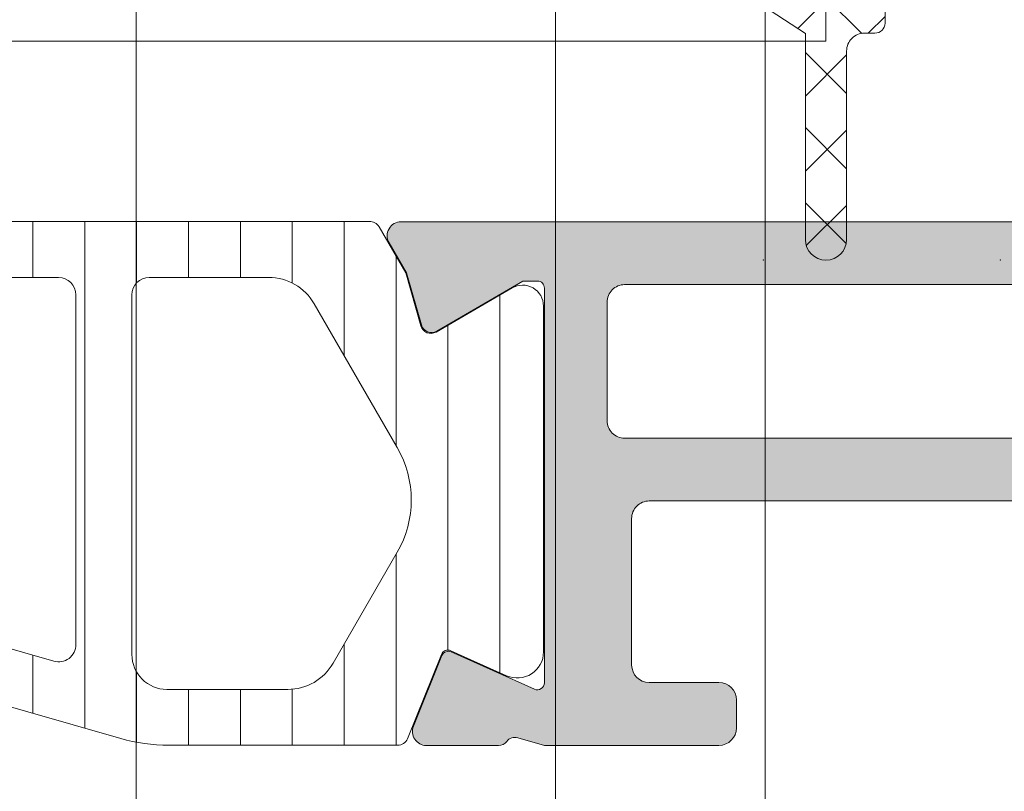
# Model space of a CAD drawing. Header units: millimetres. Extents: x 213386 to 506888, y 183055 to 450952.
# Tile 126 of 256: x 373086 to 373114, y 301629 to 301651. Entities that reach past the tile are written whole.
import ezdxf

# ---------------------------------------------------------------- set-up
doc = ezdxf.new("R2010")
doc.units = ezdxf.units.MM
doc.layers.add('FASÁDA DETAILNÍ', color=255, linetype='Continuous', lineweight=0)
pattern_1 = [(135, (397960.6382589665, 280090.6957864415), (-1.077630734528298, -1.077630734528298), []), (225, (397960.6382589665, 280090.6957864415), (1.077630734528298, -1.077630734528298), [])]

msp = doc.modelspace()

# ---------------------------------------------------------------- hatches: boundary and pattern name
at = {"layer": 'FASÁDA DETAILNÍ'}
h = msp.add_hatch(dxfattribs=at)
h.set_pattern_fill('ANSI37', color=256, scale=0.48, angle=-1.272221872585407e-14, style=0)
h.set_pattern_definition([(44.99999999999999, (373111.5741558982, 301660.1957173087), (-1.077630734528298, 1.077630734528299), []), (135, (373111.5741558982, 301660.1957173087), (-1.077630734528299, -1.077630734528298), [])])
edge = h.paths.add_edge_path()
edge.add_line((373108.49073911, 301652.9815311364), (373107.8836815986, 301653.208790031))
edge.add_arc((373107.9841568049, 301653.5856261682), 0.3900009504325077, 104.92936879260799, 255.0706312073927, ccw=False)
edge.add_line((373107.8836815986, 301653.9624623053), (373108.49073911, 301654.1897211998))
edge.add_arc((373108.3841556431, 301654.5856261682), 0.4100009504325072, -74.93236632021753, 74.93236632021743)
edge.add_line((373108.49073911, 301654.9815311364), (373107.8836815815, 301655.2087900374))
edge.add_arc((373107.984155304, 301655.5856261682), 0.390000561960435, 104.92915839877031, 255.0708416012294, ccw=False)
edge.add_line((373107.8836815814, 301655.9624622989), (373108.490739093, 301656.1897211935))
edge.add_arc((373108.3841571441, 301656.5856261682), 0.4100005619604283, -74.93257137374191, 74.93257525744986)
edge.add_line((373108.4907390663, 301656.9815311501), (373107.8836815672, 301657.2087862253))
edge.add_arc((373107.9841688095, 301657.585668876), 0.3900489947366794, 90.00000000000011, 255.07068313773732, ccw=False)
edge.add_line((373107.9841688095, 301657.9757178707), (373108.3841579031, 301657.9757178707))
edge.add_arc((373108.3841579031, 301658.3857184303), 0.4100005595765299, -89.99999999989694, 49.6800643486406)
edge.add_arc((373110.5841277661, 301660.9780046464), 2.989972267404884, 179.9986695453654, 229.6800621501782, ccw=False)
edge.add_line((373107.5941554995, 301660.978074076), (373107.5941558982, 301663.6498656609))
edge.add_arc((373107.9841558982, 301663.6504233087), 0.3900003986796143, 144.3594300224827, 180.0819252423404, ccw=False)
edge.add_line((373107.6672071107, 301663.8776759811), (373107.7968588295, 301663.6193847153))
edge.add_arc((373106.0183448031, 301662.7266429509), 1.990000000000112, -0.6188691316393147, 26.654791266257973, ccw=False)
edge.add_arc((373112.0217273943, 301662.6617960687), 4.013732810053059, 179.381130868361, 220.6411808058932)
edge.add_line((373108.9760933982, 301660.0475725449), (373109.8569602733, 301659.0213412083))
edge.add_arc((373109.4882323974, 301658.7048432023), 0.4859333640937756, 1.1368683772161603e-13, 40.64118080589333, ccw=False)
edge.add_line((373109.9741657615, 301658.7048432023), (373109.9741657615, 301657.707245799))
edge.add_arc((373109.4841657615, 301657.707245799), 0.4900000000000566, -60.00000000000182, -1.1368683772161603e-13, ccw=False)
edge.add_line((373109.7291657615, 301657.2828933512), (373109.5291657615, 301657.1674232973))
edge.add_arc((373109.7841657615, 301656.7257503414), 0.5099999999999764, 119.9999999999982, 180.0000000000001)
edge.add_line((373109.2741657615, 301656.7257503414), (373109.2741657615, 301654.4887404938))
edge.add_arc((373109.7841657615, 301654.4887404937), 0.5100000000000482, 180.0000000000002, 239.999999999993)
edge.add_line((373109.5291657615, 301654.0470675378), (373109.7291657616, 301653.9315974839))
edge.add_arc((373109.4841657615, 301653.5072450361), 0.4899999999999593, 1.1368683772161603e-13, 59.99999999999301, ccw=False)
edge.add_line((373109.9741657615, 301653.5072450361), (373109.9741657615, 301652.1072473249))
edge.add_arc((373110.4841657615, 301652.1072473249), 0.509999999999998, 180, 270.0000000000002)
edge.add_line((373110.4841657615, 301651.5972473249), (373111.0741660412, 301651.5972473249))
edge.add_line((373111.0741660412, 301651.5972473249), (373111.0741650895, 301650.8856257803))
edge.add_arc((373110.7841650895, 301650.8856261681), 0.2900000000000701, -90.00000000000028, -7.662566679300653e-05, ccw=False)
edge.add_line((373110.7841650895, 301650.5956261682), (373110.4841799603, 301650.5956261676))
edge.add_arc((373110.4839984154, 301650.0858041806), 0.5098220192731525, 89.97959727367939, 180.024286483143)
edge.add_line((373109.9741764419, 301650.0855880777), (373109.9741459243, 301644.6856251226))
edge.add_arc((373109.3841474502, 301644.6856284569), 0.5899984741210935, -180.00000000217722, -0.0003238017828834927, ccw=False)
edge.add_line((373108.7941489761, 301644.685628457), (373108.7941489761, 301650.5910367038))
edge.add_line((373108.7941489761, 301650.5910367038), (373107.7893946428, 301651.2477402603))
edge.add_arc((373107.9841552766, 301651.5856279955), 0.3899997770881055, 104.92975907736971, 240.04057881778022, ccw=False)
edge.add_line((373107.8836778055, 301651.9624623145), (373108.4907390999, 301652.1897211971))
edge.add_arc((373108.3841556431, 301652.5856261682), 0.4100009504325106, -74.93236777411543, 74.93236632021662)
h = msp.add_hatch(color=256, dxfattribs=at)
edge = h.paths.add_edge_path(flags=16)
edge.add_ellipse((373131.1201415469, 301639.4956666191), major_axis=(-0.4999740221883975, 0), ratio=1, start_angle=89.99702293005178, end_angle=180.0029770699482)
edge.add_line((373131.6201155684, 301639.4956925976), (373131.6201155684, 301657.4956925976))
edge.add_ellipse((373131.1201415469, 301657.4957185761), major_axis=(-0.4999740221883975, 0), ratio=1, start_angle=179.9970229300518, end_angle=270.0029770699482)
edge.add_line((373131.1201155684, 301657.9956925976), (373118.6201155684, 301657.9956925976))
edge.add_ellipse((373118.6201373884, 301657.4956707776), major_axis=(-0.5000218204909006, 0), ratio=1, start_angle=270.002500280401, end_angle=359.997499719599)
edge.add_line((373118.1201155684, 301657.4956925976), (373118.1201155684, 301644.8926415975))
edge.add_ellipse((373116.620116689, 301644.8926404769), major_axis=(-1.499998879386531, 0), ratio=1, start_angle=89.99995719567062, end_angle=180.0000428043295, ccw=False)
edge.add_line((373116.6201155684, 301643.3926415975), (373103.6201275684, 301643.3926415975))
edge.add_ellipse((373103.6201271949, 301642.8926419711), major_axis=(-0.4999996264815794, 0), ratio=1, start_angle=-90.00004280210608, end_angle=4.280210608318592e-05)
edge.add_line((373103.1201275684, 301642.8926415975), (373103.1201275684, 301639.4956925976))
edge.add_ellipse((373103.6201271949, 301639.4956922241), major_axis=(-0.4999996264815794, 0), ratio=1, start_angle=-4.280210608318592e-05, end_angle=90.00004280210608)
edge.add_line((373103.6201275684, 301638.9956925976), (373131.1201155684, 301638.9956925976))
edge = h.paths.add_edge_path()
edge.add_line((373132.3201275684, 301610.1956975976), (373129.3201275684, 301610.1956975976))
edge.add_line((373129.3201275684, 301610.1956975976), (373129.3201275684, 301612.1956975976))
edge.add_arc((373129.8201015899, 301612.1957235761), 0.4999740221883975, 89.9970229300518, 180.0029770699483, ccw=False)
edge.add_line((373129.8201275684, 301612.6956975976), (373130.3201275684, 301612.6956975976))
edge.add_line((373130.3201275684, 301612.6956975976), (373130.3201275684, 301611.6956975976))
edge.add_line((373130.3201275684, 301611.6956975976), (373131.3201275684, 301611.6956975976))
edge.add_arc((373131.3200634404, 301612.6957617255), 1.000064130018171, 270.0036740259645, 359.9963259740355)
edge.add_line((373132.3201275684, 301612.6956975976), (373132.3201275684, 301616.6956975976))
edge.add_arc((373131.3200975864, 301616.6956676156), 1.000029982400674, 0.001717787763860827, 89.99828221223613)
edge.add_line((373131.3201275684, 301617.6956975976), (373130.3201275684, 301617.6956975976))
edge.add_line((373130.3201275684, 301617.6956975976), (373130.3201275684, 301616.6956975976))
edge.add_line((373130.3201275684, 301616.6956975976), (373129.8201275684, 301616.6956975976))
edge.add_arc((373129.8201331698, 301617.195703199), 0.5000056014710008, 180.0006418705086, 269.9993581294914, ccw=False)
edge.add_line((373129.3201275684, 301617.1956975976), (373129.3201275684, 301619.9957005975))
edge.add_arc((373129.8201275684, 301619.9957005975), 0.5, 0, 180, ccw=False)
edge.add_line((373130.3201275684, 301619.9957005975), (373130.3201275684, 301619.6956975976))
edge.add_arc((373130.8201382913, 301619.6957083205), 0.5000107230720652, 180.0012287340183, 269.9987712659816)
edge.add_line((373130.8201275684, 301619.1956975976), (373131.3201275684, 301619.1956975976))
edge.add_arc((373131.3200596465, 301619.6957655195), 0.5000679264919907, 270.0077822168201, 359.9922177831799)
edge.add_line((373131.8201275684, 301619.6956975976), (373131.8201275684, 301630.9956925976))
edge.add_arc((373131.3201057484, 301630.9956707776), 0.5000218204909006, 0.002500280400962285, 89.99749971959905)
edge.add_line((373131.3201275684, 301631.4956925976), (373130.8201275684, 301631.4956925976))
edge.add_arc((373130.8200648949, 301630.9957552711), 0.499937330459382, 89.99281724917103, 180.007182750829)
edge.add_line((373130.3201275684, 301630.9956925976), (373130.3201275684, 301630.6956895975))
edge.add_arc((373129.8200647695, 301630.6957523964), 0.5000628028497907, 270.0071953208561, 359.9928046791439, ccw=False)
edge.add_line((373129.8201275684, 301630.1956895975), (373125.3201275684, 301630.1956895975))
edge.add_arc((373125.3201331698, 301630.695695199), 0.5000056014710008, 180.0006418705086, 269.9993581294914, ccw=False)
edge.add_line((373124.8201275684, 301630.6956895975), (373124.8201275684, 301631.4956925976))
edge.add_arc((373125.3201015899, 301631.4957185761), 0.4999740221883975, 89.9970229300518, 180.0029770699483, ccw=False)
edge.add_line((373125.3201275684, 301631.9956925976), (373127.3201275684, 301631.9956925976))
edge.add_arc((373127.3200596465, 301632.4957605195), 0.5000679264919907, 270.0077822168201, 359.9922177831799)
edge.add_line((373127.8201275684, 301632.4956925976), (373127.8201275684, 301632.9956925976))
edge.add_arc((373128.3200648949, 301632.9957552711), 0.499937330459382, 89.99281724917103, 180.0071827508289, ccw=False)
edge.add_line((373128.3201275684, 301633.4956925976), (373131.3201275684, 301633.4956925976))
edge.add_arc((373131.3200724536, 301633.9957477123), 0.5000551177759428, 270.006314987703, 359.9936850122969)
edge.add_line((373131.8201275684, 301633.9956925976), (373131.8201275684, 301635.6956895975))
edge.add_arc((373130.3201594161, 301635.6957214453), 1.499968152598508, 359.9987834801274, 450.0012165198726)
edge.add_line((373130.3201275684, 301637.1956895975), (373104.3201275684, 301637.1956895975))
edge.add_arc((373104.3201067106, 301636.6957104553), 0.4999791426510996, 89.9976097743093, 180.0023902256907)
edge.add_line((373103.8201275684, 301636.6956895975), (373103.8201275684, 301632.4956925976))
edge.add_arc((373104.3201331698, 301632.495698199), 0.5000056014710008, 180.0006418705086, 269.9993581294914)
edge.add_line((373104.3201275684, 301631.9956925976), (373106.3201275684, 301631.9956925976))
edge.add_arc((373106.3201057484, 301631.4956707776), 0.5000218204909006, 0.002500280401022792, 89.99749971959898, ccw=False)
edge.add_line((373106.8201275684, 301631.4956925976), (373106.8201275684, 301630.6956895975))
edge.add_arc((373106.320075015, 301630.6957421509), 0.5000525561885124, 270.0060215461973, 359.9939784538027, ccw=False)
edge.add_line((373106.3201275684, 301630.1956895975), (373101.3201265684, 301630.1956895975))
edge.add_line((373101.3201265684, 301630.1956895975), (373100.5622375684, 301630.4130105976))
edge.add_arc((373100.4795462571, 301630.1246321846), 0.2999999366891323, 73.99997576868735, 142.0951853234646)
edge.add_arc((373100.0061264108, 301630.4932427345), 0.3000001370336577, 270.0000300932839, 322.0952819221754, ccw=False)
edge.add_line((373100.0061265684, 301630.1932425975), (373097.9419795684, 301630.1932445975))
edge.add_arc((373097.9419791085, 301630.5932439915), 0.399999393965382, 158.0262304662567, 270.00006587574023, ccw=False)
edge.add_line((373097.5710375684, 301630.7429165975), (373098.3873985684, 301632.7661455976))
edge.add_arc((373098.5728688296, 301632.6913089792), 0.1999993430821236, 65.85890763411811, 158.0260921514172, ccw=False)
edge.add_line((373098.6546655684, 301632.8738165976), (373101.0383505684, 301631.8054965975))
edge.add_arc((373101.1201472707, 301631.9880047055), 0.1999997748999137, 245.8589745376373, 360.8199006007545)
edge.add_line((373101.3201265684, 301631.9908665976), (373101.3201275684, 301643.2949465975))
edge.add_arc((373101.1287130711, 301643.303378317), 0.1916001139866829, 357.4777780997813, 451.0444500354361)
edge.add_line((373101.1252205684, 301643.4949465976), (373100.7046365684, 301643.4949465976))
edge.add_line((373100.7046365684, 301643.4949465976), (373098.2390245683, 301642.0632115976))
edge.add_arc((373098.088212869, 301642.3225485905), 0.2999997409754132, 195.9999717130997, 300.1791961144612, ccw=False)
edge.add_line((373097.7998345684, 301642.2398575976), (373097.3719635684, 301643.7320185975))
edge.add_line((373097.3719635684, 301643.7320185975), (373096.8735515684, 301644.5952935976))
edge.add_arc((373097.2199618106, 301644.7952935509), 0.400000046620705, 90.00003470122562, 209.9999884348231, ccw=False)
edge.add_line((373097.2199615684, 301645.1952935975), (373101.3278925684, 301645.1949465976))
edge.add_line((373101.3278925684, 301645.1949465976), (373115.8199495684, 301645.1926415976))
edge.add_arc((373115.8201276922, 301645.6926414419), 0.4999998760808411, 269.9795885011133, 360.0000178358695)
edge.add_line((373116.3201275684, 301645.6926415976), (373116.3201275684, 301651.0956835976))
edge.add_arc((373115.8201279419, 301651.0956839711), 0.4999996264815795, 359.9999571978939, 450.0000428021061)
edge.add_line((373115.8201275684, 301651.5956835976), (373113.3201275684, 301651.5956835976))
edge.add_arc((373113.3201271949, 301652.095683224), 0.4999996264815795, 179.9999571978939, 270.00004280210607, ccw=False)
edge.add_line((373112.8201275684, 301652.0956835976), (373112.8201275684, 301653.3956865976))
edge.add_arc((373113.3201067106, 301653.3957074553), 0.4999791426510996, 89.99760977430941, 180.0023902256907, ccw=False)
edge.add_line((373113.3201275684, 301653.8956865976), (373113.8201275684, 301653.8956865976))
edge.add_line((373113.8201275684, 301653.8956865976), (373113.8201275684, 301652.8956865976))
edge.add_line((373113.8201275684, 301652.8956865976), (373115.3201275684, 301652.8956865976))
edge.add_arc((373115.3200958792, 301653.8957182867), 1.00003168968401, 270.001815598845, 359.998184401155)
edge.add_line((373116.3201275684, 301653.8956865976), (373116.3201275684, 301657.8956865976))
edge.add_arc((373115.3200583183, 301657.8956173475), 1.000069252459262, 0.003967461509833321, 89.99603253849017)
edge.add_line((373115.3201275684, 301658.8956865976), (373113.8201275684, 301658.8956865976))
edge.add_line((373113.8201275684, 301658.8956865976), (373113.8201275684, 301657.8956865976))
edge.add_line((373113.8201275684, 301657.8956865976), (373113.3201275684, 301657.8956865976))
edge.add_arc((373113.3201015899, 301658.3956606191), 0.4999740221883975, 179.9970229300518, 270.0029770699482, ccw=False)
edge.add_line((373112.8201275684, 301658.3956865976), (373112.8201275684, 301659.6956895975))
edge.add_arc((373113.3201331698, 301659.6956839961), 0.5000056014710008, 90.00064187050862, 179.9993581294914, ccw=False)
edge.add_line((373113.3201275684, 301660.1956895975), (373132.3201275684, 301660.1956895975))
edge.add_arc((373132.3201568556, 301658.6957188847), 1.49997071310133, -0.0011187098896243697, 90.00111870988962, ccw=False)
edge.add_line((373133.8201275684, 301658.6956895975), (373133.8201275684, 301611.6956975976))
edge.add_arc((373132.3200672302, 301611.6957579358), 1.500060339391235, 270.0023046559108, 359.9976953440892, ccw=False)
h = msp.add_hatch(dxfattribs=at)
h.set_pattern_fill('ANSI31', color=256, scale=0.468, angle=45, style=0)
h.set_pattern_definition([(90, (397960.6382589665, 280090.6957864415), (-1.4859, 3.33066907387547e-16), [])])
edge = h.paths.add_edge_path(flags=16)
edge.add_line((373073.9086335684, 301642.8476175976), (373072.6252715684, 301640.6249075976))
edge.add_ellipse((373074.3569965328, 301639.6250352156), major_axis=(-1.999654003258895, 0), ratio=1, start_angle=-30.0015014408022, end_angle=29.99995422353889)
edge.add_line((373072.6252445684, 301638.6252095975), (373073.2773725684, 301637.4956915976))
edge.add_ellipse((373075.8754527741, 301638.9956947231), major_axis=(-3.000005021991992, 0), ratio=1, start_angle=30.00001355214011, end_angle=73.99994528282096)
edge.add_line((373075.0485365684, 301636.1119055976), (373078.7195585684, 301635.0592575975))
edge.add_ellipse((373078.8573773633, 301635.5398886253), major_axis=(-0.5000002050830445, 0), ratio=1, start_angle=73.99999279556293, end_angle=180.0007989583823)
edge.add_line((373079.3573775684, 301635.5398955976), (373079.3572675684, 301643.0976485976))
edge.add_ellipse((373078.8572677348, 301643.097638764), major_axis=(-0.4999998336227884, 0), ratio=1, start_angle=180.0011268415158, end_angle=270.000821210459)
edge.add_line((373078.8572605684, 301643.5976385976), (373075.2076115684, 301643.5975825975))
edge.add_ellipse((373075.2076510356, 301642.0975833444), major_axis=(-1.499999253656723, 0), ratio=1, start_angle=270.001507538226, end_angle=329.998472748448)
edge = h.paths.add_edge_path(flags=16)
edge.add_line((373080.9572695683, 301643.0976665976), (373080.9573965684, 301634.7943365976))
edge.add_ellipse((373081.457396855, 301634.7943448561), major_axis=(-0.5000002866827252, 0), ratio=1, start_angle=0.0009463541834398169, end_angle=74.00005606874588)
edge.add_line((373081.3195785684, 301634.3137135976), (373087.2723405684, 301632.6067865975))
edge.add_ellipse((373087.41015959, 301633.0874173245), major_axis=(-0.4999999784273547, 0), ratio=1, start_angle=73.99995831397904, end_angle=180.0009480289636)
edge.add_line((373087.9101595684, 301633.0874255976), (373087.9099895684, 301643.0977795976))
edge.add_ellipse((373087.4099893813, 301643.0977674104), major_axis=(-0.5000001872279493, 0), ratio=1, start_angle=180.0013965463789, end_angle=270.0008953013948)
edge.add_line((373087.4099815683, 301643.5977675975), (373081.4572615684, 301643.5976775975))
edge.add_ellipse((373081.4572698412, 301643.0976773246), major_axis=(-0.5000002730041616, 0), ratio=1, start_angle=-89.99905200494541, end_angle=0.001229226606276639)
edge = h.paths.add_edge_path(flags=16)
edge.add_line((373095.2742935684, 301632.5486305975), (373097.1081825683, 301635.7250205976))
edge.add_ellipse((373094.5101028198, 301637.2250204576), major_axis=(-3.000002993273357, 0), ratio=1, start_angle=150.000036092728, end_angle=210.0014917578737)
edge.add_line((373097.1081425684, 301638.7250895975), (373094.7276475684, 301642.8479725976))
edge.add_ellipse((373093.4286292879, 301642.0979369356), major_axis=(-1.500000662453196, 0), ratio=1, start_angle=210.0015583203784, end_angle=270.0015171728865)
edge.add_line((373093.4285895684, 301643.5979375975), (373090.0099755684, 301643.5978465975))
edge.add_ellipse((373090.0099890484, 301643.0978471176), major_axis=(-0.4999994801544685, 0), ratio=1, start_angle=-89.9984553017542, end_angle=0.001434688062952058)
edge.add_line((373089.5099895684, 301643.0978345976), (373089.5101705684, 301632.7985195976))
edge.add_ellipse((373090.5101709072, 301632.7985379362), major_axis=(-1.000000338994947, 0), ratio=1, start_angle=0.001050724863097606, end_angle=90.00152757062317)
edge.add_line((373090.5101975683, 301631.7985375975), (373093.9752955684, 301631.7986305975))
edge.add_ellipse((373093.9752553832, 301633.2986307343), major_axis=(-1.500000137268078, 0), ratio=1, start_angle=90.00153496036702, end_angle=149.9999969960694)
edge = h.paths.add_edge_path()
edge.add_line((373097.1220995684, 301630.1987625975), (373090.5690365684, 301630.1985405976))
edge.add_arc((373090.5688697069, 301635.1985382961), 4.999997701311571, 253.9999762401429, 270.00191209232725, ccw=False)
edge.add_line((373089.1906815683, 301630.3922325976), (373074.3042635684, 301634.6608435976))
edge.add_arc((373074.1664450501, 301634.1802132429), 0.4999994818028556, 74.00000200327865, 180.0000739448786)
edge.add_line((373073.6664455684, 301634.1802125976), (373073.6664455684, 301630.2968385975))
edge.add_arc((373072.6664455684, 301630.2968185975), 1.0000000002, -179.99885408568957, 0.001145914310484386, ccw=False)
edge.add_line((373071.6664455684, 301630.2967985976), (373071.6662575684, 301634.9951345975))
edge.add_line((373071.6662575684, 301634.9951345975), (373071.5102055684, 301634.9951345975))
edge.add_arc((373071.5102049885, 301635.2951345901), 0.2999999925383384, 201.9738458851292, 270.000110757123, ccw=False)
edge.add_line((373071.2319985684, 301635.1828795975), (373070.2588115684, 301637.5947815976))
edge.add_arc((373070.0733403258, 301637.5199449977), 0.2000002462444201, 21.97379773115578, 114.1409822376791)
edge.add_line((373069.9915435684, 301637.7024535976), (373068.3928585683, 301636.9859535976))
edge.add_arc((373068.0861203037, 301637.6703593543), 0.7499997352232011, 179.9999814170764, 294.1410584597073, ccw=False)
edge.add_line((373067.3361205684, 301637.6703595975), (373067.3361205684, 301642.7779085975))
edge.add_arc((373067.9361204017, 301642.7779084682), 0.5999998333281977, 59.85707513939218, 179.9999876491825, ccw=False)
edge.add_line((373068.2374155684, 301643.2967735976), (373070.4093725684, 301642.0355575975))
edge.add_arc((373070.5600208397, 301642.2949902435), 0.3000003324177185, 239.8569693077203, 343.9999309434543)
edge.add_line((373070.8483995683, 301642.2122985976), (373071.2826665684, 301643.7267705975))
edge.add_line((373071.2826665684, 301643.7267705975), (373072.0452145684, 301645.0475425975))
edge.add_arc((373072.3050217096, 301644.897541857), 0.2999999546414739, 87.5366952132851, 149.999831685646, ccw=False)
edge.add_line((373072.3179155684, 301645.1972645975), (373096.3075695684, 301645.1972645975))
edge.add_arc((373096.3275242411, 301644.897928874), 0.3000001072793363, 30.000147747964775, 93.81387623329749, ccw=False)
edge.add_line((373096.5873315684, 301645.0479295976), (373097.3498995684, 301643.7271235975))
edge.add_line((373097.3498995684, 301643.7271235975), (373097.7841665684, 301642.2126525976))
edge.add_arc((373098.0725456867, 301642.2953437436), 0.3000005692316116, 195.9999567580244, 300.1429183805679)
edge.add_line((373098.2231935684, 301642.0359105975), (373100.3951495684, 301643.2971265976))
edge.add_arc((373100.6964452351, 301642.7782611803), 0.600000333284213, 3.984274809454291e-05, 120.14295234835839, ccw=False)
edge.add_line((373101.2964455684, 301642.7782615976), (373101.2964455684, 301632.8746615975))
edge.add_arc((373100.5464455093, 301632.8746608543), 0.7500000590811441, -114.14102026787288, 5.6780389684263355e-05, ccw=False)
edge.add_line((373100.2397075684, 301632.1902545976), (373098.6410225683, 301632.9067545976))
edge.add_arc((373098.559225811, 301632.7242459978), 0.2000002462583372, 65.85901777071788, 158.0262022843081)
edge.add_line((373098.3737545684, 301632.7990825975), (373097.4002955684, 301630.3865075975))
edge.add_arc((373097.1220897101, 301630.4987617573), 0.2999991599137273, 270.00188278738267, 338.02626145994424, ccw=False)
h = msp.add_hatch(dxfattribs=at)
h.set_pattern_fill('ANSI37', color=256, scale=0.48, angle=90, style=0)
h.set_pattern_definition(pattern_1)
edge = h.paths.add_edge_path(flags=16)
edge.add_line((373070.4188785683, 301614.5314237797), (373070.5186225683, 301613.1385697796))
edge.add_arc((373069.9201556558, 301613.0957122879), 0.5999995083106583, -90.00000834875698, 4.096080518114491, ccw=False)
edge.add_arc((373069.9201554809, 301613.095712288), 0.5999995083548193, 175.9039194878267, 270.00000835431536, ccw=False)
edge.add_line((373069.3216885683, 301613.1385697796), (373069.4214325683, 301614.5314237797))
edge.add_arc((373069.9201555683, 301614.4957093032), 0.5000001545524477, 4.096064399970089, 175.9039356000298, ccw=False)
edge = h.paths.add_edge_path(flags=16)
edge.add_arc((373068.3201589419, 301617.6957174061), 0.4999996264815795, -90.00004280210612, 4.280210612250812e-05, ccw=False)
edge.add_line((373068.3201585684, 301617.1957177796), (373064.7264735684, 301617.1957177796))
edge.add_arc((373064.7264735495, 301617.6957181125), 0.5000003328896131, 156.7819733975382, 270.0000021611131, ccw=False)
edge.add_line((373064.2669675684, 301617.8928337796), (373066.9828455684, 301624.2239357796))
edge.add_arc((373067.4423509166, 301624.02681986), 0.4999998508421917, 87.49988936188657, 156.7819182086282, ccw=False)
edge.add_line((373067.4641615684, 301624.5263437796), (373068.3419685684, 301624.4880177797))
edge.add_arc((373068.320159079, 301623.9884941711), 0.4999994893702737, -4.485651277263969e-05, 87.5000208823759, ccw=False)
edge.add_line((373068.8201585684, 301623.9884937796), (373068.8201585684, 301617.6957177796))
edge = h.paths.add_edge_path(flags=16)
edge.add_line((373093.8740775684, 301623.1038797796), (373098.0227475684, 301614.2070267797))
edge.add_arc((373097.5695938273, 301613.9957176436), 0.4999998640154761, -90.0000296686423, 25.000007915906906, ccw=False)
edge.add_line((373097.5695935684, 301613.4957177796), (373088.2201585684, 301613.4957177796))
edge.add_arc((373088.2201581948, 301613.9957174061), 0.4999996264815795, 179.9999571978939, 270.00004280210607, ccw=False)
edge.add_line((373087.7201585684, 301613.9957177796), (373087.7201585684, 301623.1196407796))
edge.add_arc((373088.2201586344, 301623.1196406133), 0.5000000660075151, 87.49997275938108, 179.9999809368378, ccw=False)
edge.add_line((373088.2419685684, 301623.6191647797), (373093.4427325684, 301623.3920947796))
edge.add_arc((373093.4209228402, 301622.8925693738), 0.5000012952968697, 25.000091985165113, 87.5000025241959, ccw=False)
edge = h.paths.add_edge_path(flags=16)
edge.add_arc((373085.0201589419, 301613.9957174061), 0.4999996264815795, -90.00004280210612, 4.280210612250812e-05, ccw=False)
edge.add_line((373085.0201585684, 301613.4957177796), (373077.8201585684, 301613.4957177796))
edge.add_arc((373077.8201581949, 301613.9957174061), 0.4999996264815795, 179.9999571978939, 270.00004280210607, ccw=False)
edge.add_line((373077.3201585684, 301613.9957177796), (373077.3201585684, 301615.1957177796))
edge.add_arc((373075.3201600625, 301615.1957192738), 1.99999850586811, 359.9999571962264, 450.0000428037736)
edge.add_line((373075.3201585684, 301617.1957177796), (373071.5201585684, 301617.1957177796))
edge.add_arc((373071.5201581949, 301617.6957174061), 0.4999996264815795, 179.9999571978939, 270.00004280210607, ccw=False)
edge.add_line((373071.0201585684, 301617.6957177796), (373071.0201585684, 301623.8487787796))
edge.add_arc((373071.5201586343, 301623.8487786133), 0.5000000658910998, 87.49997275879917, 179.9999809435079, ccw=False)
edge.add_line((373071.5419685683, 301624.3483027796), (373077.0419685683, 301624.1081677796))
edge.add_arc((373077.0201590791, 301623.608644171), 0.4999994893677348, -4.4849842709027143e-05, 87.50002088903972, ccw=False)
edge.add_line((373077.5201585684, 301623.6086437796), (373077.5201585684, 301618.2957177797))
edge.add_arc((373078.6201585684, 301618.2957177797), 1.099999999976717, 180, 360)
edge.add_line((373079.7201585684, 301618.2957177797), (373079.7201585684, 301623.4689287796))
edge.add_arc((373080.2201586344, 301623.4689286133), 0.5000000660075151, 87.49997275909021, 179.9999809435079, ccw=False)
edge.add_line((373080.2419685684, 301623.9684527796), (373085.0419685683, 301623.7588797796))
edge.add_arc((373085.0201590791, 301623.259356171), 0.4999994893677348, -4.4849842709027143e-05, 87.50002088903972, ccw=False)
edge.add_line((373085.5201585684, 301623.2593557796), (373085.5201585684, 301613.9957177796))
edge = h.paths.add_edge_path()
edge.add_line((373100.2332115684, 301615.3821747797), (373096.1353625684, 301624.1700407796))
edge.add_ellipse((373093.4164371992, 301622.9021832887), major_axis=(-3.000002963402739, 0), ratio=1, start_angle=205.0000306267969, end_angle=267.4999411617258)
edge.add_line((373093.5472985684, 301625.8993307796), (373092.8983485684, 301625.9276647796))
edge.add_ellipse((373092.9201580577, 301626.4271883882), major_axis=(-0.4999994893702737, 0), ratio=1, start_angle=-4.485651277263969e-05, end_angle=87.50002088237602, ccw=False)
edge.add_line((373092.4201585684, 301626.4271887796), (373092.4201585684, 301627.3957177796))
edge.add_ellipse((373092.3201586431, 301627.3957178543), major_axis=(-0.09999992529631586, 0), ratio=1, start_angle=179.9999572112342, end_angle=270.0000427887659)
edge.add_line((373092.3201585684, 301627.4957177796), (373091.7201585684, 301627.4957177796))
edge.add_ellipse((373091.7201584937, 301627.3957178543), major_axis=(-0.09999992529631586, 0), ratio=1, start_angle=-90.00004278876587, end_angle=4.278876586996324e-05)
edge.add_line((373091.6201585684, 301627.3957177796), (373091.6201585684, 301626.4926797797))
edge.add_ellipse((373091.1201585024, 301626.4926799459), major_axis=(-0.5000000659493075, 0), ratio=1, start_angle=87.49997275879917, end_angle=179.999980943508, ccw=False)
edge.add_line((373091.0983485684, 301625.9931557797), (373082.1980545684, 301626.3869937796))
edge.add_ellipse((373082.2201586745, 301626.8865050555), major_axis=(-0.5000001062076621, 0), ratio=1, start_angle=-8.298277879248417e-05, end_angle=87.46623077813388, ccw=False)
edge.add_line((373081.7201585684, 301626.8865057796), (373081.7201585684, 301627.4957177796))
edge.add_ellipse((373081.6201586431, 301627.4957178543), major_axis=(-0.09999992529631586, 0), ratio=1, start_angle=179.9999572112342, end_angle=270.0000427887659)
edge.add_line((373081.6201585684, 301627.5957177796), (373081.0201585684, 301627.5957177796))
edge.add_ellipse((373081.0201584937, 301627.4957178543), major_axis=(-0.0999999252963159, 0), ratio=1, start_angle=-90.0000428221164, end_angle=4.278876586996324e-05)
edge.add_line((373080.9201585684, 301627.4957177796), (373080.9201585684, 301626.9661557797))
edge.add_ellipse((373080.4201580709, 301626.9661554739), major_axis=(-0.5000004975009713, 0), ratio=1, start_angle=87.46630200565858, end_angle=180.0000350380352, ccw=False)
edge.add_line((373080.3980545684, 301626.4666437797), (373068.8578295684, 301626.9772997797))
edge.add_ellipse((373068.8796391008, 301627.4768243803), major_axis=(-0.5000004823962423, 0), ratio=1, start_angle=-3.2170573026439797, end_angle=87.50002091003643, ccw=False)
edge.add_line((373068.3804265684, 301627.5048837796), (373068.6689895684, 301632.6386267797))
edge.add_ellipse((373069.0794075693, 301632.5230713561), major_axis=(-0.4263754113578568, 0), ratio=1, start_angle=200.7589723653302, end_angle=344.27514552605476, ccw=False)
edge.add_line((373069.4781025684, 301632.6741947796), (373069.4768625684, 301632.4415917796))
edge.add_line((373069.4768625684, 301632.4415917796), (373069.1787245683, 301630.5590127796))
edge.add_line((373069.1787245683, 301630.5590127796), (373069.5791505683, 301627.7097277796))
edge.add_ellipse((373069.8762311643, 301627.7514783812), major_axis=(-0.2999999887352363, 0), ratio=1, start_angle=7.999744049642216, end_angle=124.5977463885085)
edge.add_ellipse((373068.343117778, 301629.9740494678), major_axis=(-3.000047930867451, 0), ratio=1, start_angle=124.5976412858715, end_angle=198.0084245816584)
edge.add_line((373071.1961965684, 301630.9015347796), (373070.5626205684, 301633.1564257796))
edge.add_ellipse((373069.7874080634, 301632.9954962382), major_axis=(-0.791740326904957, 0), ratio=1, start_angle=191.7276897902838, end_angle=263.2016537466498)
edge.add_line((373069.8811305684, 301633.7816697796), (373068.8229205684, 301633.7828907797))
edge.add_ellipse((373068.9520448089, 301632.6038045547), major_axis=(-1.186135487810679, 0), ratio=1, start_angle=276.2496781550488, end_angle=341.3444235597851)
edge.add_line((373067.8282305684, 301632.9832237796), (373066.7338975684, 301629.7418837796))
edge.add_line((373066.7338975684, 301629.7418837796), (373063.8441195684, 301621.6920887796))
edge.add_line((373063.8441195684, 301621.6920887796), (373059.5113105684, 301611.7942117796))
edge.add_ellipse((373059.970319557, 301611.5959417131), major_axis=(-0.5000002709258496, 0), ratio=1, start_angle=-23.36204947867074, end_angle=89.93342363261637)
edge.add_line((373059.9697385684, 301611.0959417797), (373060.5164395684, 301611.0953067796))
edge.add_ellipse((373060.5170198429, 301611.5953068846), major_axis=(-0.5000004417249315, 0), ratio=1, start_angle=89.93350548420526, end_angle=156.0791754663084)
edge.add_line((373060.9740735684, 301611.3925697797), (373062.3758295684, 301614.5965727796))
edge.add_ellipse((373063.2919706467, 301614.195718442), major_axis=(-0.9999993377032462, 0), ratio=1, start_angle=269.99994719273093, end_angle=336.3683852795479, ccw=False)
edge.add_line((373063.2919715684, 301615.1957177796), (373068.5199135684, 301615.1957177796))
edge.add_line((373068.5199135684, 301615.1957177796), (373068.5199225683, 301613.3962387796))
edge.add_line((373068.5199225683, 301613.3962387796), (373068.0051215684, 301613.2582967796))
edge.add_ellipse((373068.1198868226, 301612.9811427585), major_axis=(-0.2999756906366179, 0), ratio=1, start_angle=-67.5062997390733, end_angle=22.50356669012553)
edge.add_line((373067.8427525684, 301612.8663297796), (373068.6919195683, 301611.5962027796))
edge.add_ellipse((373069.5577837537, 301612.0959235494), major_axis=(-0.9997207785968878, 0), ratio=1, start_angle=29.99076069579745, end_angle=90.00761184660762)
edge.add_line((373069.5579165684, 301611.0962027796), (373070.2822775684, 301611.0962337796))
edge.add_ellipse((373070.2820695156, 301612.0959716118), major_axis=(-0.9997378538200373, 0), ratio=1, start_angle=90.01192367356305, end_angle=150.0086750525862)
edge.add_line((373071.1479435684, 301611.5962337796), (373071.9971105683, 301612.8663297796))
edge.add_ellipse((373071.7199630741, 301612.9811416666), major_axis=(-0.2999875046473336, 0), ratio=1, start_angle=157.4975938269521, end_angle=247.5013961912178)
edge.add_line((373071.8347565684, 301613.2582967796), (373071.3199405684, 301613.3962687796))
edge.add_line((373071.3199405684, 301613.3962687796), (373071.3199325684, 301615.1957177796))
edge.add_line((373071.3199325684, 301615.1957177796), (373074.5201595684, 301615.1957177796))
edge.add_ellipse((373074.5201597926, 301614.8957180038), major_axis=(-0.2999997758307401, 0), ratio=1, start_angle=179.9999571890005, end_angle=270.0000428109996, ccw=False)
edge.add_line((373074.8201595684, 301614.8957177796), (373074.8201595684, 301611.5957217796))
edge.add_ellipse((373075.3201591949, 301611.5957214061), major_axis=(-0.4999996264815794, 0), ratio=1, start_angle=-4.280210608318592e-05, end_angle=90.00004280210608)
edge.add_line((373075.3201595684, 301611.0957217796), (373102.2177815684, 301611.0957217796))
edge.add_line((373102.2177815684, 301611.0957217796), (373103.1128995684, 301612.6461137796))
edge.add_ellipse((373102.6798870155, 301612.8961138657), major_axis=(-0.4999999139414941, 0), ratio=1, start_angle=149.9999829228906, end_angle=269.9999366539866)
edge.add_line((373102.6798875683, 301613.3961137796), (373102.6798875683, 301615.0934847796))
edge.add_line((373102.6798875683, 301615.0934847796), (373100.6863655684, 301615.0934847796))
edge.add_ellipse((373100.6863652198, 301615.5934850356), major_axis=(-0.5000002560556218, 0), ratio=1, start_angle=25.000128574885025, end_angle=90.00003994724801, ccw=False)
h = msp.add_hatch(dxfattribs=at)
h.set_pattern_fill('ANSI37', color=256, scale=0.48, angle=90, style=0)
h.set_pattern_definition(pattern_1)
edge = h.paths.add_edge_path(flags=16)
edge.add_line((373070.4188785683, 301614.5314235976), (373070.5186225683, 301613.1385695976))
edge.add_arc((373069.9201556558, 301613.0957121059), 0.5999995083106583, -90.00000834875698, 4.096080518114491, ccw=False)
edge.add_arc((373069.9201554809, 301613.0957121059), 0.5999995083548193, 175.9039194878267, 270.00000835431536, ccw=False)
edge.add_line((373069.3216885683, 301613.1385695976), (373069.4214325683, 301614.5314235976))
edge.add_arc((373069.9201555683, 301614.4957091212), 0.5000001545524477, 4.096064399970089, 175.9039356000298, ccw=False)
edge = h.paths.add_edge_path(flags=16)
edge.add_arc((373068.3201589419, 301617.695717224), 0.4999996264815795, -90.00004280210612, 4.280210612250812e-05, ccw=False)
edge.add_line((373068.3201585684, 301617.1957175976), (373064.7264735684, 301617.1957175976))
edge.add_arc((373064.7264735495, 301617.6957179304), 0.5000003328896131, 156.7819733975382, 270.0000021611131, ccw=False)
edge.add_line((373064.2669675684, 301617.8928335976), (373066.9828455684, 301624.2239355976))
edge.add_arc((373067.4423509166, 301624.0268196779), 0.4999998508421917, 87.49988936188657, 156.7819182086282, ccw=False)
edge.add_line((373067.4641615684, 301624.5263435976), (373068.3419685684, 301624.4880175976))
edge.add_arc((373068.320159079, 301623.988493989), 0.4999994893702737, -4.485651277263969e-05, 87.5000208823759, ccw=False)
edge.add_line((373068.8201585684, 301623.9884935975), (373068.8201585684, 301617.6957175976))
edge = h.paths.add_edge_path(flags=16)
edge.add_line((373093.8740775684, 301623.1038795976), (373098.0227475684, 301614.2070265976))
edge.add_arc((373097.5695938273, 301613.9957174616), 0.4999998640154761, -90.0000296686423, 25.000007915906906, ccw=False)
edge.add_line((373097.5695935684, 301613.4957175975), (373088.2201585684, 301613.4957175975))
edge.add_arc((373088.2201581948, 301613.995717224), 0.4999996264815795, 179.9999571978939, 270.00004280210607, ccw=False)
edge.add_line((373087.7201585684, 301613.9957175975), (373087.7201585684, 301623.1196405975))
edge.add_arc((373088.2201586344, 301623.1196404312), 0.5000000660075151, 87.49997275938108, 179.9999809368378, ccw=False)
edge.add_line((373088.2419685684, 301623.6191645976), (373093.4427325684, 301623.3920945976))
edge.add_arc((373093.4209228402, 301622.8925691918), 0.5000012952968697, 25.000091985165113, 87.5000025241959, ccw=False)
edge = h.paths.add_edge_path(flags=16)
edge.add_arc((373085.0201589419, 301613.995717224), 0.4999996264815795, -90.00004280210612, 4.280210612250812e-05, ccw=False)
edge.add_line((373085.0201585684, 301613.4957175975), (373077.8201585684, 301613.4957175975))
edge.add_arc((373077.8201581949, 301613.995717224), 0.4999996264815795, 179.9999571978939, 270.00004280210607, ccw=False)
edge.add_line((373077.3201585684, 301613.9957175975), (373077.3201585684, 301615.1957175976))
edge.add_arc((373075.3201600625, 301615.1957190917), 1.99999850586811, 359.9999571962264, 450.0000428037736)
edge.add_line((373075.3201585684, 301617.1957175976), (373071.5201585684, 301617.1957175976))
edge.add_arc((373071.5201581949, 301617.695717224), 0.4999996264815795, 179.9999571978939, 270.00004280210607, ccw=False)
edge.add_line((373071.0201585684, 301617.6957175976), (373071.0201585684, 301623.8487785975))
edge.add_arc((373071.5201586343, 301623.8487784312), 0.5000000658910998, 87.49997275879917, 179.9999809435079, ccw=False)
edge.add_line((373071.5419685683, 301624.3483025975), (373077.0419685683, 301624.1081675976))
edge.add_arc((373077.0201590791, 301623.608643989), 0.4999994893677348, -4.4849842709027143e-05, 87.50002088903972, ccw=False)
edge.add_line((373077.5201585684, 301623.6086435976), (373077.5201585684, 301618.2957175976))
edge.add_arc((373078.6201585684, 301618.2957175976), 1.099999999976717, 180, 360)
edge.add_line((373079.7201585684, 301618.2957175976), (373079.7201585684, 301623.4689285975))
edge.add_arc((373080.2201586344, 301623.4689284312), 0.5000000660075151, 87.49997275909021, 179.9999809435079, ccw=False)
edge.add_line((373080.2419685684, 301623.9684525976), (373085.0419685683, 301623.7588795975))
edge.add_arc((373085.0201590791, 301623.2593559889), 0.4999994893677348, -4.4849842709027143e-05, 87.50002088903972, ccw=False)
edge.add_line((373085.5201585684, 301623.2593555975), (373085.5201585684, 301613.9957175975))
edge = h.paths.add_edge_path()
edge.add_line((373100.2332115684, 301615.3821745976), (373096.1353625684, 301624.1700405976))
edge.add_ellipse((373093.4164371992, 301622.9021831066), major_axis=(-3.000002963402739, 0), ratio=1, start_angle=205.0000306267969, end_angle=267.4999411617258)
edge.add_line((373093.5472985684, 301625.8993305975), (373092.8983485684, 301625.9276645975))
edge.add_ellipse((373092.9201580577, 301626.4271882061), major_axis=(-0.4999994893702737, 0), ratio=1, start_angle=-4.485651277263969e-05, end_angle=87.50002088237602, ccw=False)
edge.add_line((373092.4201585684, 301626.4271885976), (373092.4201585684, 301627.3957175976))
edge.add_ellipse((373092.3201586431, 301627.3957176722), major_axis=(-0.09999992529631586, 0), ratio=1, start_angle=179.9999572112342, end_angle=270.0000427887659)
edge.add_line((373092.3201585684, 301627.4957175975), (373091.7201585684, 301627.4957175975))
edge.add_ellipse((373091.7201584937, 301627.3957176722), major_axis=(-0.09999992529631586, 0), ratio=1, start_angle=-90.00004278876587, end_angle=4.278876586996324e-05)
edge.add_line((373091.6201585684, 301627.3957175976), (373091.6201585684, 301626.4926795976))
edge.add_ellipse((373091.1201585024, 301626.4926797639), major_axis=(-0.5000000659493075, 0), ratio=1, start_angle=87.49997275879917, end_angle=179.999980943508, ccw=False)
edge.add_line((373091.0983485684, 301625.9931555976), (373082.1980545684, 301626.3869935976))
edge.add_ellipse((373082.2201586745, 301626.8865048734), major_axis=(-0.5000001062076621, 0), ratio=1, start_angle=-8.298277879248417e-05, end_angle=87.46623077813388, ccw=False)
edge.add_line((373081.7201585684, 301626.8865055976), (373081.7201585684, 301627.4957175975))
edge.add_ellipse((373081.6201586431, 301627.4957176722), major_axis=(-0.09999992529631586, 0), ratio=1, start_angle=179.9999572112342, end_angle=270.0000427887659)
edge.add_line((373081.6201585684, 301627.5957175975), (373081.0201585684, 301627.5957175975))
edge.add_ellipse((373081.0201584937, 301627.4957176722), major_axis=(-0.0999999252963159, 0), ratio=1, start_angle=-90.0000428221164, end_angle=4.278876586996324e-05)
edge.add_line((373080.9201585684, 301627.4957175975), (373080.9201585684, 301626.9661555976))
edge.add_ellipse((373080.4201580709, 301626.9661552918), major_axis=(-0.5000004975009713, 0), ratio=1, start_angle=87.46630200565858, end_angle=180.0000350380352, ccw=False)
edge.add_line((373080.3980545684, 301626.4666435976), (373068.8578295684, 301626.9772995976))
edge.add_ellipse((373068.8796391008, 301627.4768241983), major_axis=(-0.5000004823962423, 0), ratio=1, start_angle=-3.2170573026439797, end_angle=87.50002091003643, ccw=False)
edge.add_line((373068.3804265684, 301627.5048835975), (373068.6689895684, 301632.6386265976))
edge.add_ellipse((373069.0794075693, 301632.523071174), major_axis=(-0.4263754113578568, 0), ratio=1, start_angle=200.7589723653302, end_angle=344.27514552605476, ccw=False)
edge.add_line((373069.4781025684, 301632.6741945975), (373069.4768625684, 301632.4415915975))
edge.add_line((373069.4768625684, 301632.4415915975), (373069.1787245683, 301630.5590125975))
edge.add_line((373069.1787245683, 301630.5590125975), (373069.5791505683, 301627.7097275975))
edge.add_ellipse((373069.8762311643, 301627.7514781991), major_axis=(-0.2999999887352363, 0), ratio=1, start_angle=7.999744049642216, end_angle=124.5977463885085)
edge.add_ellipse((373068.343117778, 301629.9740492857), major_axis=(-3.000047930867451, 0), ratio=1, start_angle=124.5976412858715, end_angle=198.0084245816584)
edge.add_line((373071.1961965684, 301630.9015345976), (373070.5626205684, 301633.1564255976))
edge.add_ellipse((373069.7874080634, 301632.9954960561), major_axis=(-0.791740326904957, 0), ratio=1, start_angle=191.7276897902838, end_angle=263.2016537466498)
edge.add_line((373069.8811305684, 301633.7816695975), (373068.8229205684, 301633.7828905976))
edge.add_ellipse((373068.9520448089, 301632.6038043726), major_axis=(-1.186135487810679, 0), ratio=1, start_angle=276.2496781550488, end_angle=341.3444235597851)
edge.add_line((373067.8282305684, 301632.9832235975), (373066.7338975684, 301629.7418835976))
edge.add_line((373066.7338975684, 301629.7418835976), (373063.8441195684, 301621.6920885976))
edge.add_line((373063.8441195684, 301621.6920885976), (373059.5113105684, 301611.7942115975))
edge.add_ellipse((373059.970319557, 301611.595941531), major_axis=(-0.5000002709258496, 0), ratio=1, start_angle=-23.36204947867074, end_angle=89.93342363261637)
edge.add_line((373059.9697385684, 301611.0959415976), (373060.5164395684, 301611.0953065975))
edge.add_ellipse((373060.5170198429, 301611.5953067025), major_axis=(-0.5000004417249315, 0), ratio=1, start_angle=89.93350548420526, end_angle=156.0791754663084)
edge.add_line((373060.9740735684, 301611.3925695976), (373062.3758295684, 301614.5965725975))
edge.add_ellipse((373063.2919706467, 301614.1957182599), major_axis=(-0.9999993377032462, 0), ratio=1, start_angle=269.99994719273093, end_angle=336.3683852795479, ccw=False)
edge.add_line((373063.2919715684, 301615.1957175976), (373068.5199135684, 301615.1957175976))
edge.add_line((373068.5199135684, 301615.1957175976), (373068.5199225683, 301613.3962385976))
edge.add_line((373068.5199225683, 301613.3962385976), (373068.0051215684, 301613.2582965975))
edge.add_ellipse((373068.1198868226, 301612.9811425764), major_axis=(-0.2999756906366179, 0), ratio=1, start_angle=-67.5062997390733, end_angle=22.50356669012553)
edge.add_line((373067.8427525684, 301612.8663295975), (373068.6919195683, 301611.5962025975))
edge.add_ellipse((373069.5577837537, 301612.0959233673), major_axis=(-0.9997207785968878, 0), ratio=1, start_angle=29.99076069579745, end_angle=90.00761184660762)
edge.add_line((373069.5579165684, 301611.0962025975), (373070.2822775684, 301611.0962335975))
edge.add_ellipse((373070.2820695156, 301612.0959714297), major_axis=(-0.9997378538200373, 0), ratio=1, start_angle=90.01192367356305, end_angle=150.0086750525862)
edge.add_line((373071.1479435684, 301611.5962335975), (373071.9971105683, 301612.8663295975))
edge.add_ellipse((373071.7199630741, 301612.9811414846), major_axis=(-0.2999875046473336, 0), ratio=1, start_angle=157.4975938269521, end_angle=247.5013961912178)
edge.add_line((373071.8347565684, 301613.2582965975), (373071.3199405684, 301613.3962685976))
edge.add_line((373071.3199405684, 301613.3962685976), (373071.3199325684, 301615.1957175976))
edge.add_line((373071.3199325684, 301615.1957175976), (373074.5201595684, 301615.1957175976))
edge.add_ellipse((373074.5201597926, 301614.8957178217), major_axis=(-0.2999997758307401, 0), ratio=1, start_angle=179.9999571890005, end_angle=270.0000428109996, ccw=False)
edge.add_line((373074.8201595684, 301614.8957175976), (373074.8201595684, 301611.5957215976))
edge.add_ellipse((373075.3201591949, 301611.595721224), major_axis=(-0.4999996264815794, 0), ratio=1, start_angle=-4.280210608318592e-05, end_angle=90.00004280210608)
edge.add_line((373075.3201595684, 301611.0957215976), (373102.2177815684, 301611.0957215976))
edge.add_line((373102.2177815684, 301611.0957215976), (373103.1128995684, 301612.6461135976))
edge.add_ellipse((373102.6798870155, 301612.8961136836), major_axis=(-0.4999999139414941, 0), ratio=1, start_angle=149.9999829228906, end_angle=269.9999366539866)
edge.add_line((373102.6798875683, 301613.3961135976), (373102.6798875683, 301615.0934845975))
edge.add_line((373102.6798875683, 301615.0934845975), (373100.6863655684, 301615.0934845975))
edge.add_ellipse((373100.6863652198, 301615.5934848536), major_axis=(-0.5000002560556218, 0), ratio=1, start_angle=25.000128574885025, end_angle=90.00003994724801, ccw=False)

# ---------------------------------------------------------------- linework, layer by layer
for p, q in [((373089.6382437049, 307967.1544280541), (373089.6382437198, 288952.6545279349)), ((373089.6382437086, 307967.1544280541), (373089.6382437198, 293752.6545279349)), ((373089.6382437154, 307967.1544280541), (373089.6382437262, 297319.0318729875)), ((373089.6382437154, 307967.1544280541), (373089.6382437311, 292519.031885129)), ((373089.6382437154, 307967.1544280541), (373089.638243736, 287719.0318729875)), ((373101.6382437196, 288952.6545279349), (373101.6382437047, 307967.1544280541)), ((373101.6382437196, 293752.6545279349), (373101.6382437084, 307967.1544280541)), ((373101.638243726, 297319.0318729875), (373101.6382437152, 307967.1544280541)), ((373101.6382437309, 292519.031885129), (373101.6382437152, 307967.1544280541)), ((373101.6382437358, 287719.0318729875), (373101.6382437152, 307967.1544280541)), ((373107.6382437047, 307967.1544280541), (373107.6382437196, 288952.6545279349)), ((373107.6382437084, 307967.1544280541), (373107.6382437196, 293752.6545279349)), ((373089.6382445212, 301650.3702173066), (373089.6382437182, 301177.6545368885)), ((373101.638243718, 301177.6545368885), (373101.6382445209, 301650.3702173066)), ((373107.6382445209, 301650.3702173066), (373107.638243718, 301177.6545368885))]:
    msp.add_line(p, q, dxfattribs=at)
msp.add_lwpolyline([(373065.3842437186, 301731.3410961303), (373065.3842437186, 302119.0318729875), (373109.3842437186, 302119.0318729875), (373109.3842437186, 301731.3410961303), (373109.3842437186, 301650.3702173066), (373065.3842437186, 301650.3702173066)], close=True, dxfattribs=at)
at = {"layer": 'FASÁDA DETAILNÍ', "extrusion": (0, 0, -1)}
for points in [[(-373131.1201155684, 301638.9956925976, -0.414244), (-373131.6201155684, 301639.4956925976), (-373131.6201155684, 301657.4956925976), (-373131.6201155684, 301657.4956925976, -0.414244), (-373131.1201155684, 301657.9956925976), (-373118.6201155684, 301657.9956925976), (-373118.6201155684, 301657.9956925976, -0.414188), (-373118.1201155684, 301657.4956925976), (-373118.1201155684, 301644.8926415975), (-373118.1201155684, 301644.8926415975, 0.414214), (-373116.6201155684, 301643.3926415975), (-373103.6201275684, 301643.3926415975), (-373103.6201275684, 301643.3926415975, -0.414214), (-373103.1201275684, 301642.8926415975), (-373103.1201275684, 301639.4956925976), (-373103.1201275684, 301639.4956925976, -0.414214), (-373103.6201275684, 301638.9956925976), (-373131.1201155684, 301638.9956925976)], [(-373080.9572695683, 301643.0976665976), (-373080.9573965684, 301634.7943365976), (-373080.9573965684, 301634.7943365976, -0.334591), (-373081.3195785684, 301634.3137135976), (-373087.2723405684, 301632.6067865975), (-373087.2723405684, 301632.6067865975, -0.498587), (-373087.9101595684, 301633.0874255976), (-373087.9099895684, 301643.0977795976), (-373087.9099895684, 301643.0977795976, -0.414211), (-373087.4099815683, 301643.5977675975), (-373081.4572615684, 301643.5976775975), (-373081.4572615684, 301643.5976775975, -0.414215), (-373080.9572695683, 301643.0976665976)], [(-373095.2742935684, 301632.5486305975), (-373097.1081825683, 301635.7250205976), (-373097.1081825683, 301635.7250205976, -0.267956), (-373097.1081425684, 301638.7250895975), (-373094.7276475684, 301642.8479725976), (-373094.7276475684, 301642.8479725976, -0.267949), (-373093.4285895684, 301643.5979375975), (-373090.0099755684, 301643.5978465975), (-373090.0099755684, 301643.5978465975, -0.414213), (-373089.5099895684, 301643.0978345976), (-373089.5101705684, 301632.7985195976), (-373089.5101705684, 301632.7985195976, -0.414216), (-373090.5101975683, 301631.7985375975), (-373093.9752955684, 301631.7986305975), (-373093.9752955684, 301631.7986305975, -0.267942), (-373095.2742935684, 301632.5486305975)]]:
    msp.add_lwpolyline(points, format="xyb", close=True, dxfattribs=at)
at = {"layer": 'FASÁDA DETAILNÍ', "color": 7}
msp.add_lwpolyline([(373111.0741660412, 301651.5972473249), (373111.0741650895, 301650.8856257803, -0.4142131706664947), (373110.7841650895, 301650.5956261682), (373110.4841799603, 301650.5956261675, 0.414442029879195), (373109.9741764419, 301650.0855880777), (373109.9741459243, 301644.6856251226, -0.999997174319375), (373108.7941489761, 301644.685628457), (373108.7941489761, 301650.5910367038), (373107.7893946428, 301651.2477402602, -0.6688782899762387)], format="xyb", dxfattribs=at)
at = {"layer": 'FASÁDA DETAILNÍ'}
for points in [[(373072.3179155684, 301645.1972645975), (373096.3075695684, 301645.1972645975), (373096.3075695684, 301645.1972645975, -0.285866), (373096.5873315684, 301645.0479295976), (373097.3498995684, 301643.7271235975), (373097.7841665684, 301642.2126525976), (373097.7841665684, 301642.2126525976, 0.488505), (373098.2231935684, 301642.0359105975), (373100.3951495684, 301643.2971265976), (373100.3951495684, 301643.2971265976, -0.578182), (373101.2964455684, 301642.7782615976), (373101.2964455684, 301632.8746615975), (373101.2964455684, 301632.8746615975, -0.543753), (373100.2397075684, 301632.1902545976), (373098.6410225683, 301632.9067545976), (373098.6410225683, 301632.9067545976, 0.425336), (373098.3737545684, 301632.7990825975), (373097.4002955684, 301630.3865075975), (373097.4002955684, 301630.3865075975, -0.305847), (373097.1220995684, 301630.1987625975), (373097.1220995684, 301630.1987625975), (373090.5690365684, 301630.1985405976), (373090.5690365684, 301630.1985405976, -0.0699353), (373089.1906815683, 301630.3922325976), (373074.3042635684, 301634.6608435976)], [(373130.3201275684, 301637.1956895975), (373104.3201275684, 301637.1956895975), (373104.3201275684, 301637.1956895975, 0.414238), (373103.8201275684, 301636.6956895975), (373103.8201275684, 301632.4956925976), (373103.8201275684, 301632.4956925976, 0.414207), (373104.3201275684, 301631.9956925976), (373106.3201275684, 301631.9956925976), (373106.3201275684, 301631.9956925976, -0.414188), (373106.8201275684, 301631.4956925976), (373106.8201275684, 301630.6956895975), (373106.8201275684, 301630.6956895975, -0.414152), (373106.3201275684, 301630.1956895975), (373101.3201265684, 301630.1956895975), (373100.5622375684, 301630.4130105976), (373100.5622375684, 301630.4130105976, 0.306185), (373100.2428365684, 301630.3089375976, -0.231306), (373100.0061265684, 301630.1932425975), (373097.9419795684, 301630.1932445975), (373097.9419795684, 301630.1932445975, -0.531563), (373097.5710375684, 301630.7429165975), (373098.3873985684, 301632.7661455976), (373098.3873985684, 301632.7661455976, -0.425336), (373098.6546655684, 301632.8738165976), (373101.0383505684, 301631.8054965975), (373101.0383505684, 301631.8054965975, 0.548397), (373101.3201265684, 301631.9908665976), (373101.3201275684, 301643.2949465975), (373101.3201275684, 301643.2949465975, 0.432566), (373101.1252205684, 301643.4949465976), (373100.7046365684, 301643.4949465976), (373098.2390245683, 301642.0632115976), (373098.2390245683, 301642.0632115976, -0.488701), (373097.7998345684, 301642.2398575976), (373097.3719635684, 301643.7320185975), (373096.8735515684, 301644.5952935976), (373096.8735515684, 301644.5952935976, -0.57735), (373097.2199615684, 301645.1952935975), (373101.3278925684, 301645.1949465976), (373115.8199495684, 301645.1926415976)]]:
    msp.add_lwpolyline(points, format="xyb", dxfattribs=at)
for p in [(373107.5941558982, 301644.0957173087), (373114.3741558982, 301644.0957173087)]:
    msp.add_point(p, dxfattribs=at)

doc.saveas('drawing.dxf')
